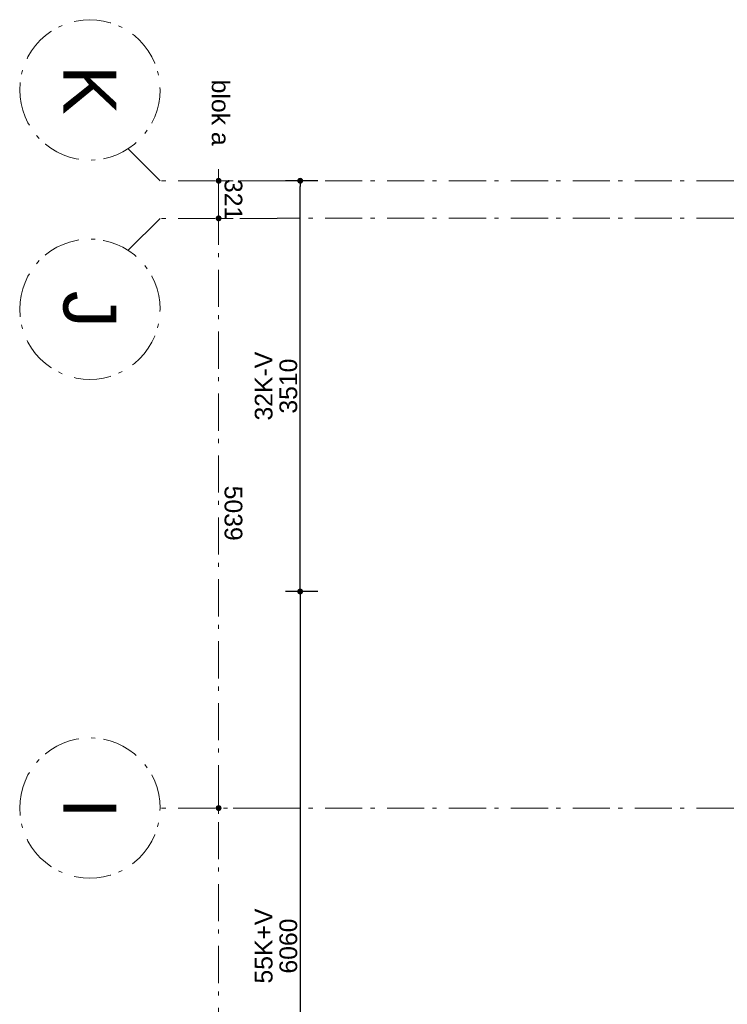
# Model space of a CAD drawing. Header units: millimetres. Extents: x -62314 to 79800, y -34032 to 28340.
# Tile 6 of 256: x -23263 to -17216, y 13598 to 22012. Entities that reach past the tile are written whole.
import ezdxf
from ezdxf.enums import TextEntityAlignment as Align

# ---------------------------------------------------------------- set-up
doc = ezdxf.new("R2010")
doc.units = ezdxf.units.MM
doc.header["$LTSCALE"] = 508
doc.header["$PDMODE"] = 1
doc.header["$PDSIZE"] = -2
doc.linetypes.add('Dash Style-6', pattern=[1.04164, 0.625, -0.20828, 0.06943, -0.13893])
doc.layers.get('0').update_dxf_attribs({"lineweight": 0})
doc.layers.get('DEFPOINTS').update_dxf_attribs({"lineweight": 0})
for name, color, linetype, lineweight in [('(00) tekening-stramien-algemeen', 7, 'Dash Style-6', 0), ('Dimension', 7, 'Continuous', 0), ('None', 7, 'Continuous', 0)]:
    doc.layers.add(name, color=color, linetype=linetype, lineweight=lineweight)
doc.styles.add('Arial', font='Arial')
doc.styles.add('Helvetica', font='Helvetica')
doc.dimstyles.new('KE __', dxfattribs={"dimtxt": 151.308594, "dimasz": 50.074463, "dimexe": 125, "dimexo": 500, "dimgap": 25, "dimtad": 1, "dimdec": 1, "dimtxsty": 'Helvetica', "dimblk": 'DOT', "dimblk1": 'DOT', "dimblk2": 'DOT', "dimcen": 0, "dimdle": 100, "dimazin": 0, "dimtfac": 0.8, "dimtdec": 1, "dimtix": 1, "dimtmove": 0, "dimatfit": 0, "dimldrblk": 'DOT', "dimfxl": 150, "dimfxlon": 1, "dimfrac": 2, "dimtolj": 1, "dimarcsym": 0})

# ---------------------------------------------------------------- blocks, each defined once
blk = doc.blocks.new('_Dot')
at = {"color": 0, "linetype": 'ByBlock', "lineweight": -2}
blk.add_line((-0.5, 0), (-1, 0), dxfattribs=at)
at = {"color": 0, "linetype": 'ByBlock', "const_width": 0.5}
blk.add_lwpolyline([(-0.25, 0, 1), (0.25, 0, 1)], format="xyb", close=True, dxfattribs=at)
blk = doc.blocks.new('*D98')
at = {"layer": 'DEFPOINTS', "color": 0, "transparency": 33554687}
for p in [(-20866.2, 20635.4), (-16644.4, 20635.4), (-16647.3, 17125.4)]:
    blk.add_point(p, dxfattribs=at)
at = {"layer": 'Dimension', "color": 0, "lineweight": -2, "transparency": 33554687}
for p, q in [((-20716.2, 20635.4), (-20991.2, 20635.4)), ((-20866.2, 17175.4), (-20866.2, 20585.3)), ((-20716.2, 17125.4), (-20991.2, 17125.4))]:
    blk.add_line(p, q, dxfattribs=at)
at = {"layer": 'Dimension', "color": 0, "lineweight": -2, "xscale": 50.07446289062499, "yscale": 50.07446289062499, "zscale": 50.07446289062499}
for p, rotation in [((-20866.2, 20635.4), 89.99999999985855), ((-20866.2, 17125.4), 269.9999999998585)]:
    blk.add_blockref('_Dot', p, dxfattribs=dict(at, rotation=rotation))
at = {"layer": 'Dimension', "color": 0, "lineweight": 0, "transparency": 33554687, "insert": (-20966.8, 18880.4), "char_height": 151.31, "attachment_point": 5, "rotation": 90, "style": 'Helvetica'}
blk.add_mtext('\\A1;3510', dxfattribs=at)
blk = doc.blocks.new('*D147')
at = {"layer": 'DEFPOINTS', "color": 0, "transparency": 33554687}
for p in [(-16647.3, 17125.4), (-20866.2, 11065.4), (-16647.3, 11065.4)]:
    blk.add_point(p, dxfattribs=at)
at = {"layer": 'Dimension', "color": 0, "lineweight": -2, "transparency": 33554687}
for p, q in [((-20716.2, 17125.4), (-20991.2, 17125.4)), ((-20866.2, 17075.3), (-20866.2, 11115.4)), ((-20716.2, 11065.4), (-20991.2, 11065.4))]:
    blk.add_line(p, q, dxfattribs=at)
at = {"layer": 'Dimension', "color": 0, "lineweight": -2, "xscale": 50.07446289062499, "yscale": 50.07446289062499, "zscale": 50.07446289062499}
for p, rotation in [((-20866.2, 17125.4), 89.99999999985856), ((-20866.2, 11065.4), 269.9999999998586)]:
    blk.add_blockref('_Dot', p, dxfattribs=dict(at, rotation=rotation))
at = {"layer": 'Dimension', "color": 0, "lineweight": 0, "transparency": 33554687, "insert": (-20966.8, 14095.4), "char_height": 151.31, "attachment_point": 5, "rotation": 90, "style": 'Helvetica'}
blk.add_mtext('\\A1;6060', dxfattribs=at)
blk = doc.blocks.new('*D392')
at = {"layer": '(00) tekening-stramien-algemeen', "color": 0, "lineweight": -2, "transparency": 33554687}
for p, q in [((1.3, -500), (1.3, -375)), ((322.6, -500), (322.6, -375)), ((-48.8, -500), (-98.8, -500)), ((322.6, -500), (1.3, -500)), ((372.7, -500), (422.8, -500))]:
    blk.add_line(p, q, dxfattribs=at)
at = {"layer": 'DEFPOINTS', "color": 0, "transparency": 33554687}
for p in [(1.3, -500), (1.3, -1000), (322.6, -1000)]:
    blk.add_point(p, dxfattribs=at)
at = {"layer": '(00) tekening-stramien-algemeen', "color": 0, "lineweight": -2, "xscale": 50.07446289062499, "yscale": 50.07446289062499, "zscale": 50.07446289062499}
blk.add_blockref('_Dot', (1.3, -500), dxfattribs=at)
at = {"layer": '(00) tekening-stramien-algemeen', "color": 0, "lineweight": -2, "xscale": 50.07446289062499, "yscale": 50.07446289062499, "zscale": 50.07446289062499, "rotation": 180}
blk.add_blockref('_Dot', (322.6, -500), dxfattribs=at)
at = {"layer": '(00) tekening-stramien-algemeen', "color": 0, "lineweight": 0, "transparency": 33554687, "insert": (162, -374.3), "char_height": 151.31, "attachment_point": 5, "style": 'Helvetica'}
blk.add_mtext('\\A1;321', dxfattribs=at)
blk = doc.blocks.new('00-stramienbol')
at = {"layer": '(00) tekening-stramien-algemeen', "color": 2, "lineweight": 0, "transparency": 33554687, "flags": 128}
blk.add_lwpolyline([(0, 600), (58.8, 597.1), (117.1, 588.5), (174.2, 574.2), (229.6, 554.3), (282.8, 529.2), (333.3, 498.9), (380.6, 463.8), (424.3, 424.3), (463.8, 380.6), (498.9, 333.3), (529.2, 282.8), (554.3, 229.6), (574.2, 174.2), (588.5, 117.1), (597.1, 58.8), (600, 0), (597.1, -58.8), (588.5, -117.1), (574.2, -174.2), (554.3, -229.6), (529.2, -282.8), (498.9, -333.3), (463.8, -380.6), (424.3, -424.3), (380.6, -463.8), (333.3, -498.9), (282.8, -529.2), (229.6, -554.3), (174.2, -574.2), (117.1, -588.5), (58.8, -597.1), (0, -600), (-58.8, -597.1), (-117.1, -588.5), (-174.2, -574.2), (-229.6, -554.3), (-282.8, -529.2), (-333.3, -498.9), (-380.6, -463.8), (-424.3, -424.3), (-463.8, -380.6), (-498.9, -333.3), (-529.2, -282.8), (-554.3, -229.6), (-574.2, -174.2), (-588.5, -117.1), (-597.1, -58.8), (-600, 0), (-597.1, 58.8), (-588.5, 117.1), (-574.2, 174.2), (-554.3, 229.6), (-529.2, 282.8), (-498.9, 333.3), (-463.8, 380.6), (-424.3, 424.3), (-380.6, 463.8), (-333.3, 498.9), (-282.8, 529.2), (-229.6, 554.3), (-174.2, 574.2), (-117.1, 588.5), (-58.8, 597.1)], close=True, dxfattribs=at)
at = {"layer": '(00) tekening-stramien-algemeen', "color": 7, "linetype": 'Continuous', "lineweight": 0, "transparency": 33554687}
for p in [(0, 600), (-600, 0), (0, 0), (600, 0), (0, -600)]:
    blk.add_point(p, dxfattribs=at)
at = {"layer": '(00) tekening-stramien-algemeen', "color": 2, "transparency": 33554687, "style": 'Arial'}
blk.add_attdef('hoofdveld', text='', height=453.1, dxfattribs=at).set_placement((0, 0), align=Align.MIDDLE_CENTER)
at = {"layer": 'None', "color": 0, "flags": 1}
for tag, p in [('subveld_1', (-600, -1415.6)), ('subveld_2', (-600, -2231.2))]:
    blk.add_attdef(tag, p, '', height=453.1, dxfattribs=at)
blk = doc.blocks.new('*D393')
at = {"layer": '(00) tekening-stramien-algemeen', "color": 0, "lineweight": -2, "transparency": 33554687}
for p, q in [((5361.8, -250), (5361.8, -375)), ((322.6, -500), (322.6, -375)), ((5311.8, -500), (372.7, -500))]:
    blk.add_line(p, q, dxfattribs=at)
at = {"layer": 'DEFPOINTS', "color": 0, "transparency": 33554687}
for p in [(322.6, -500), (5361.8, -750), (322.6, -1000)]:
    blk.add_point(p, dxfattribs=at)
at = {"layer": '(00) tekening-stramien-algemeen', "color": 0, "lineweight": -2, "xscale": 50.07446289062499, "yscale": 50.07446289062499, "zscale": 50.07446289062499, "rotation": 180}
blk.add_blockref('_Dot', (322.6, -500), dxfattribs=at)
at = {"layer": '(00) tekening-stramien-algemeen', "color": 0, "lineweight": -2, "xscale": 50.07446289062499, "yscale": 50.07446289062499, "zscale": 50.07446289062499}
blk.add_blockref('_Dot', (5361.8, -500), dxfattribs=at)
at = {"layer": '(00) tekening-stramien-algemeen', "color": 0, "lineweight": 0, "transparency": 33554687, "insert": (2842.2, -374.3), "char_height": 151.31, "attachment_point": 5, "style": 'Helvetica'}
blk.add_mtext('\\A1;5039', dxfattribs=at)
blk = doc.blocks.new('*D398')
at = {"layer": '(00) tekening-stramien-algemeen', "color": 0, "lineweight": -2, "transparency": 33554687}
for p, q in [((5361.8, -250), (5361.8, -375)), ((10611.8, -500), (10611.8, -375)), ((10561.8, -500), (5411.9, -500))]:
    blk.add_line(p, q, dxfattribs=at)
at = {"layer": 'DEFPOINTS', "color": 0, "transparency": 33554687}
for p in [(5361.8, -500), (5361.8, -750), (10611.8, -1000)]:
    blk.add_point(p, dxfattribs=at)
at = {"layer": '(00) tekening-stramien-algemeen', "color": 0, "lineweight": -2, "xscale": 50.07446289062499, "yscale": 50.07446289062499, "zscale": 50.07446289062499, "rotation": 180}
blk.add_blockref('_Dot', (5361.8, -500), dxfattribs=at)
at = {"layer": '(00) tekening-stramien-algemeen', "color": 0, "lineweight": -2, "xscale": 50.07446289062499, "yscale": 50.07446289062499, "zscale": 50.07446289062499}
blk.add_blockref('_Dot', (10611.8, -500), dxfattribs=at)
at = {"layer": '(00) tekening-stramien-algemeen', "color": 0, "lineweight": 0, "transparency": 33554687, "insert": (7986.8, -374.3), "char_height": 151.31, "attachment_point": 5, "style": 'Helvetica'}
blk.add_mtext('\\A1;5250', dxfattribs=at)
blk = doc.blocks.new('stramien kop gevel blok A')
at = {"layer": '(00) tekening-stramien-algemeen', "color": 2, "lineweight": 0}
for p, q in [((1.3, 0), (1.3, -1000)), ((322.6, 0), (322.6, -1000)), ((5361.8, 0), (5361.8, -1000))]:
    blk.add_line(p, q, dxfattribs=at)
at = {"layer": 'None', "color": 17, "lineweight": 0, "transparency": 33554687}
for p, q in [((1.3, -1000), (-271.9, -1273.2)), ((322.6, -1000), (595.8, -1273.2))]:
    blk.add_line(p, q, dxfattribs=at)
at = {"layer": '(00) tekening-stramien-algemeen', "color": 2}
ref = blk.add_blockref('00-stramienbol', (-775.1, -1600), dxfattribs=dict(at, xscale=-1, rotation=180))
ref.add_attrib('hoofdveld', 'K', dxfattribs={"color": 2, "transparency": 33554687, "height": 453.1, "style": 'Arial'}).set_placement((-775.1, -1600), align=Align.MIDDLE_CENTER)
ref = blk.add_blockref('00-stramienbol', (1099, -1600), dxfattribs=dict(at, rotation=180))
ref.add_attrib('hoofdveld', 'J', dxfattribs={"color": 2, "transparency": 33554687, "height": 453.1, "style": 'Arial'}).set_placement((1099, -1600), align=Align.MIDDLE_CENTER)
ref = blk.add_blockref('00-stramienbol', (5361.8, -1600), dxfattribs=dict(at, rotation=180))
ref.add_attrib('hoofdveld', 'I', dxfattribs={"color": 2, "transparency": 33554687, "height": 453.1, "style": 'Arial'}).set_placement((5361.8, -1600), align=Align.MIDDLE_CENTER)
at = {"layer": 'None', "color": 17, "transparency": 33554687, "insert": (-298.7, -406.9), "char_height": 151.31, "attachment_point": 3, "line_spacing_factor": 0.834288, "style": 'Helvetica'}
blk.add_mtext('blok a', dxfattribs=at)
at = {"layer": '(00) tekening-stramien-algemeen', "color": 2, "lineweight": 0, "transparency": 33554687}
for base, p1, p2, picture, middle in [((322.6, -500), (5361.8, -750), (322.6, -1000), '*D393', (2842.2, -374.3)), ((5361.8, -500), (10611.8, -1000), (5361.8, -750), '*D398', (7986.8, -374.3)), ((1.3, -500), (322.6, -1000), (1.3, -1000), '*D392', (162, -374.3))]:
    dim = blk.add_linear_dim(base=base, p1=p1, p2=p2, dimstyle='KE __', override={"dimtxt": 151.308594, "dimgap": 50, "dimdec": 0, "dimpost": '<>', "dimtxsty": 'Helvetica', "dimtmove": 2}, dxfattribs=at)
    dim.commit()
    dim.dimension.update_dxf_attribs({"geometry": picture, "text_midpoint": middle})

msp = doc.modelspace()

# ---------------------------------------------------------------- linework, layer by layer
at = {"layer": '(00) tekening-stramien-algemeen', "color": 2, "lineweight": 0, "transparency": 33554687}
for p, q in [((57450, 20635.36), (-21063.27, 20635.36)), ((57450, 20315.36), (-21063.27, 20315.36)), ((57450, 15274.85), (-21063.27, 15274.85))]:
    msp.add_line(p, q, dxfattribs=at)

# ---------------------------------------------------------------- block references
at = {"layer": 'None', "color": 17, "transparency": 33554687, "rotation": 270}
msp.add_blockref('stramien kop gevel blok A', (-21063.27, 20636.68), dxfattribs=at)

# ---------------------------------------------------------------- texts
at = {"layer": 'None', "color": 17, "transparency": 33554687, "char_height": 151.309, "attachment_point": 8, "rotation": 90, "line_spacing_factor": 0.834288, "style": 'Helvetica'}
for s, insert in [('32K-V', (-21100.72, 18880.36)), ('55K+V', (-21100.72, 14095.36))]:
    msp.add_mtext(s, dxfattribs=dict(at, insert=insert))

# ---------------------------------------------------------------- dimensions: what is measured, and where the dimension line sits
at = {"layer": 'Dimension', "color": 17, "lineweight": 0, "transparency": 33554687}
for base, p2, picture, middle in [((-20866.17, 20635.36), (-16644.38, 20635.36), '*D98', (-20966.82, 18880.36)), ((-20866.17, 11065.36), (-16647.28, 11065.36), '*D147', (-20966.82, 14095.36))]:
    dim = msp.add_linear_dim(base=base, p1=(-16647.28, 17125.36), p2=p2, angle=90, dimstyle='KE __', override={"dimgap": 25, "dimpost": '<>', "dimtxsty": 'Helvetica', "dimtmove": 2}, dxfattribs=at)
    dim.commit()
    dim.dimension.update_dxf_attribs({"geometry": picture, "text_midpoint": middle})

doc.saveas('drawing.dxf')
